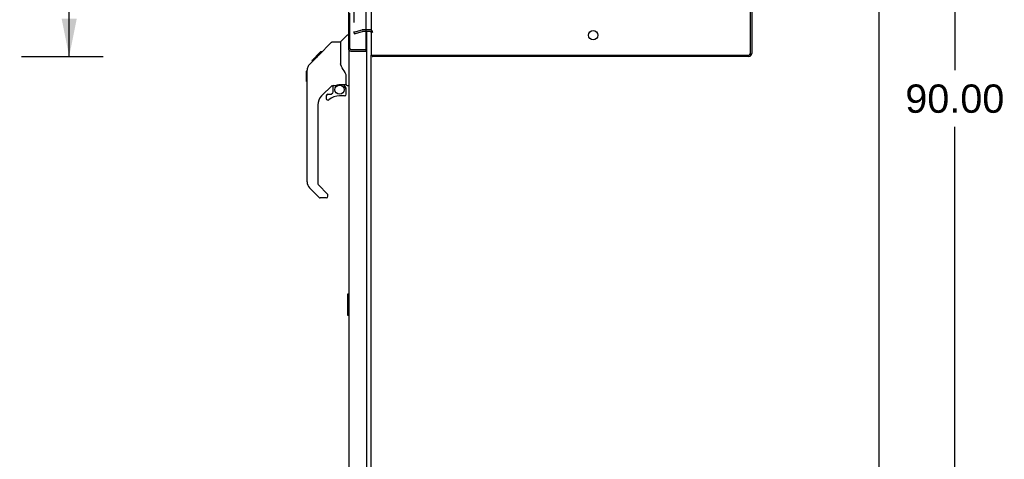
# Model space of a CAD drawing. Header units: inches. Extents: x 0 to 304, y 0 to 196.
# Tile 98 of 129: x 149 to 195, y 85 to 106. Entities that reach past the tile are written whole.
import ezdxf

# ---------------------------------------------------------------- set-up
doc = ezdxf.new("R2010")
doc.units = ezdxf.units.IN
doc.header["$LTSCALE"] = 16.696429
doc.header["$MEASUREMENT"] = 0
doc.linetypes.add('HIDDEN', pattern=[0.2, 0.1, -0.1])
doc.layers.get('0').update_dxf_attribs({"linetype": 'CONTINUOUS'})
for name, color, linetype in [('DEFAULT_2', 8, 'HIDDEN'), ('DIMENSIONS', 7, 'CONTINUOUS'), ('EXD_DOOR_ASSEMBLY', 7, 'CONTINUOUS'), ('MAIN_DOOR_ASSEMBLY', 7, 'CONTINUOUS')]:
    doc.layers.add(name, color=color, linetype=linetype)
doc.styles.get("Standard").update_dxf_attribs({"font": 'arial.ttf'})
doc.dimstyles.new('DIMSTYLE_1', dxfattribs={"dimtxt": 1.339286, "dimasz": 1.785714, "dimexe": 0.09, "dimexo": 0.07, "dimgap": 0.0375, "dimtad": 0, "dimtih": 1, "dimtoh": 1, "dimzin": 4, "dimdsep": 46, "dimtxsty": 'Standard', "dimblk": '_FILLED', "dimblk1": '_FILLED', "dimblk2": '_FILLED', "dimcen": 0.09, "dimazin": 1, "dimtfac": 1, "dimtdec": 3, "dimtofl": 0, "dimtmove": 0, "dimatfit": 3, "dimldrblk": '_FILLED', "dimfxl": 0, "dimtolj": 1, "dimtzin": 4, "dimarcsym": 0})

# ---------------------------------------------------------------- blocks, each defined once
blk = doc.blocks.new('_FILLED')
at = {"color": 0, "linetype": 'ByBlock'}
blk.add_solid([(0, 0), (-1, 0.2), (-1, -0.2)], dxfattribs=at)
blk = doc.blocks.new('*D16')
at = {"layer": 'DIMENSIONS', "color": 2, "linetype": 'Continuous'}
for p, q in [((148.631, 138.856), (152.496, 138.856)), ((150.889, 138.856), (150.889, 122.945)), ((150.889, 104.356), (150.889, 120.267)), ((148.631, 104.356), (152.496, 104.356))]:
    blk.add_line(p, q, dxfattribs=at)
at = {"layer": 'DIMENSIONS', "color": 2, "linetype": 'Continuous', "xscale": 1.7857142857, "yscale": 1.7857142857, "zscale": 1.7857142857}
for p, rotation in [((150.889, 138.856), 90), ((150.889, 104.356), 270)]:
    blk.add_blockref('_FILLED', p, dxfattribs=dict(at, rotation=rotation))
at = {"layer": 'DIMENSIONS', "color": 2, "linetype": 'Continuous', "insert": (150.889, 122.276), "char_height": 1.3393, "width": 4.68003, "attachment_point": 2, "line_spacing_factor": 0.9}
blk.add_mtext('34.50', dxfattribs=at)
blk = doc.blocks.new('*D28')
at = {"layer": 'DIMENSIONS', "color": 2, "linetype": 'Continuous'}
for p, q in [((190.225, 147.356), (194.367, 147.356)), ((192.76, 147.356), (192.76, 103.695)), ((192.76, 57.356), (192.76, 101.017)), ((190.225, 57.356), (194.367, 57.356))]:
    blk.add_line(p, q, dxfattribs=at)
at = {"layer": 'DIMENSIONS', "color": 2, "linetype": 'Continuous', "xscale": 1.7857142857, "yscale": 1.7857142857, "zscale": 1.7857142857}
for p, rotation in [((192.76, 147.356), 90), ((192.76, 57.356), 270)]:
    blk.add_blockref('_FILLED', p, dxfattribs=dict(at, rotation=rotation))
at = {"layer": 'DIMENSIONS', "color": 2, "linetype": 'Continuous', "insert": (192.76, 103.026), "char_height": 1.3393, "width": 4.68003, "attachment_point": 2, "line_spacing_factor": 0.9}
blk.add_mtext('90.00', dxfattribs=at)

msp = doc.modelspace()

# ---------------------------------------------------------------- linework, layer by layer
at = {"color": 7, "linetype": 'Continuous'}
for p, q in [((189.162, 147.231), (189.162, 57.481)), ((165.12, 105.606), (164.914, 105.606)), ((165.162, 64.637), (165.162, 104.419)), ((165.215, 104.375), (165.237, 104.409)), ((165.237, 104.419), (165.237, 104.356))]:
    msp.add_line(p, q, dxfattribs=at)
at = {"color": 3, "linetype": 'Continuous'}
for p, q in [((165.162, 138.793), (165.162, 104.419)), ((183.099, 104.499), (183.099, 138.713)), ((183.162, 138.72), (183.162, 104.492)), ((165.12, 105.531), (164.914, 105.531)), ((165.162, 104.419), (183.019, 104.419)), ((183.026, 104.356), (165.237, 104.356))]:
    msp.add_line(p, q, dxfattribs=at)
for points in [[(165.215, 104.375), (165.217, 104.374), (165.218, 104.373), (165.22, 104.371), (165.221, 104.369), (165.223, 104.367), (165.226, 104.364)], [(165.226, 104.364), (165.227, 104.362), (165.228, 104.361), (165.23, 104.36), (165.231, 104.358), (165.232, 104.358), (165.234, 104.357), (165.235, 104.356), (165.236, 104.356), (165.237, 104.356)]]:
    msp.add_lwpolyline(points, dxfattribs=at)
msp.add_circle((175.662, 105.356), 0.219, dxfattribs=at)
at = {"color": 7, "linetype": 'Continuous'}
msp.add_arc((165.12, 105.489), 0.117, 69.2396, 90, dxfattribs=at)
at = {"color": 3, "linetype": 'Continuous'}
for centre, radius, start, end in [((165.12, 105.489), 0.042, 0, 90), ((165.279, 104.473), 0.117, 207.4991, 236.9002), ((183.019, 104.499), 0.08, 270, 360), ((183.026, 104.492), 0.136, 270, 360)]:
    msp.add_arc(centre, radius, start, end, dxfattribs=at)
at = {"layer": 'DEFAULT_2', "color": 8, "linetype": 'HIDDEN'}
for p, q in [((164.349, 137.688), (164.349, 105.524)), ((164.349, 105.499), (164.736, 105.603)), ((164.349, 105.499), (164.369, 105.427)), ((164.369, 105.427), (164.755, 105.53)), ((164.914, 105.606), (164.761, 105.606)), ((164.914, 105.531), (164.761, 105.531))]:
    msp.add_line(p, q, dxfattribs=at)
for points in [[(164.349, 105.524), (164.349, 105.523), (164.35, 105.521), (164.35, 105.52), (164.351, 105.519), (164.351, 105.517), (164.352, 105.516), (164.353, 105.515), (164.354, 105.514), (164.355, 105.513), (164.356, 105.512), (164.357, 105.511), (164.359, 105.51), (164.36, 105.51), (164.362, 105.51), (164.363, 105.509), (164.364, 105.509)], [(164.35, 105.52), (164.35, 105.52), (164.35, 105.521), (164.35, 105.521), (164.35, 105.522), (164.349, 105.523), (164.349, 105.523), (164.349, 105.524), (164.349, 105.524)], [(164.351, 105.517), (164.351, 105.517), (164.351, 105.518), (164.351, 105.518), (164.35, 105.519)], [(164.359, 105.51), (164.359, 105.51), (164.358, 105.511), (164.358, 105.511), (164.357, 105.511), (164.356, 105.512), (164.356, 105.512), (164.355, 105.512), (164.355, 105.513), (164.355, 105.513), (164.354, 105.513), (164.354, 105.514), (164.353, 105.514), (164.353, 105.515), (164.352, 105.515), (164.352, 105.516), (164.352, 105.516)], [(164.362, 105.51), (164.361, 105.51), (164.361, 105.51), (164.36, 105.51), (164.36, 105.51)], [(164.364, 105.509), (164.363, 105.509), (164.363, 105.509)], [(164.364, 105.509), (164.365, 105.509), (164.366, 105.51), (164.367, 105.51)], [(164.367, 105.51), (164.367, 105.51), (164.366, 105.51), (164.366, 105.51), (164.365, 105.509), (164.364, 105.509)]]:
    msp.add_lwpolyline(points, dxfattribs=at)
for centre, radius, start, end in [((164.761, 105.506), 0.1, 90, 105), ((164.761, 105.506), 0.025, 90, 105), ((165.12, 105.489), 0.117, 0, 69.2396)]:
    msp.add_arc(centre, radius, start, end, dxfattribs=at)
at = {"layer": 'EXD_DOOR_ASSEMBLY', "color": 8, "linetype": 'HIDDEN'}
for p, q in [((164.164, 104.723), (164.164, 138.489)), ((164.206, 104.681), (164.899, 104.681))]:
    msp.add_line(p, q, dxfattribs=at)
at = {"layer": 'EXD_DOOR_ASSEMBLY', "color": 3, "linetype": 'Continuous'}
for p, q in [((164.089, 108.609), (164.089, 104.723)), ((164.914, 107.765), (164.914, 104.696)), ((164.206, 104.606), (164.914, 104.606))]:
    msp.add_line(p, q, dxfattribs=at)
at = {"layer": 'EXD_DOOR_ASSEMBLY', "color": 7, "linetype": 'Continuous'}
for p, q in [((164.899, 104.681), (164.914, 104.681)), ((164.914, 104.681), (164.914, 104.606))]:
    msp.add_line(p, q, dxfattribs=at)
at = {"layer": 'EXD_DOOR_ASSEMBLY', "color": 3, "linetype": 'Continuous'}
for centre, radius, start, end in [((164.206, 104.723), 0.117, 180, 270), ((164.899, 104.696), 0.015, 270, 360)]:
    msp.add_arc(centre, radius, start, end, dxfattribs=at)
at = {"layer": 'EXD_DOOR_ASSEMBLY', "color": 8, "linetype": 'HIDDEN'}
msp.add_arc((164.206, 104.723), 0.042, 180, 270, dxfattribs=at)
at = {"layer": 'MAIN_DOOR_ASSEMBLY', "color": 7, "linetype": 'Continuous'}
for p, q in [((163.716, 105.051), (164.014, 105.349)), ((164.089, 105.36), (164.042, 105.36)), ((162.669, 104.398), (163.294, 105.022)), ((163.349, 105.045), (163.71, 105.045)), ((163.71, 105.045), (163.71, 103.941)), ((162.357, 104.152), (162.77, 104.566)), ((162.595, 104.324), (162.528, 104.324)), ((162.529, 104.257), (162.662, 104.39)), ((162.556, 104.284), (162.529, 104.257)), ((162.59, 104.318), (162.556, 104.284)), ((162.634, 104.362), (162.59, 104.318)), ((162.677, 104.406), (162.61, 104.406)), ((162.669, 104.398), (162.634, 104.362)), ((162.754, 104.482), (162.687, 104.482)), ((162.77, 104.566), (162.771, 104.566)), ((162.837, 104.566), (162.77, 104.566)), ((162.771, 104.566), (162.838, 104.566)), ((162.772, 104.568), (162.839, 104.568)), ((162.251, 103.978), (162.529, 104.257)), ((162.357, 104.152), (162.423, 104.152)), ((162.36, 104.155), (162.427, 104.155)), ((162.428, 104.156), (162.361, 104.156)), ((162.509, 104.237), (162.442, 104.237)), ((163.73, 103.948), (163.71, 104.003)), ((163.76, 103.88), (163.73, 103.948)), ((162.116, 103.65), (162.136, 103.67)), ((162.116, 103.173), (162.116, 103.65)), ((162.136, 98.417), (162.136, 103.701)), ((163.986, 103.018), (163.986, 103.424)), ((162.116, 103.173), (162.136, 103.154)), ((163.322, 102.983), (162.82, 102.482)), ((163.356, 102.973), (163.356, 102.647)), ((163.398, 102.978), (163.486, 102.978)), ((163.664, 103.019), (163.671, 103.02)), ((163.671, 103.02), (163.966, 103.02)), ((163.848, 103.02), (163.928, 102.94)), ((163.921, 102.932), (163.914, 102.926)), ((164.025, 102.978), (164.104, 102.978)), ((163.041, 102.484), (163.041, 102.365)), ((163.12, 102.563), (163.272, 102.563)), ((163.281, 102.566), (163.353, 102.638)), ((163.907, 102.484), (163.671, 102.484)), ((163.966, 102.801), (163.986, 102.801)), ((163.986, 102.563), (163.986, 102.801)), ((162.647, 102.064), (162.647, 98.331)), ((162.67, 98.276), (163.106, 97.84)), ((162.703, 97.686), (162.251, 98.138)), ((163.12, 97.742), (163.12, 97.807)), ((163.041, 97.663), (162.759, 97.663)), ((164.104, 93.106), (164.059, 93.106)), ((164.044, 93.091), (164.044, 92.121)), ((164.091, 93.006), (164.091, 92.206)), ((164.059, 92.106), (164.104, 92.106))]:
    msp.add_line(p, q, dxfattribs=at)
at = {"layer": 'MAIN_DOOR_ASSEMBLY', "color": 3, "linetype": 'Continuous'}
for p, q in [((164.958, 105.606), (164.958, 105.608)), ((164.958, 64.23), (164.958, 105.531)), ((164.104, 104.666), (164.104, 64.353))]:
    msp.add_line(p, q, dxfattribs=at)
at = {"layer": 'MAIN_DOOR_ASSEMBLY', "color": 7, "linetype": 'Continuous'}
for points in [[(163.294, 105.022), (163.301, 105.029), (163.31, 105.035), (163.319, 105.039), (163.329, 105.042), (163.339, 105.044), (163.349, 105.045)], [(162.251, 103.978), (162.231, 103.958), (162.206, 103.925), (162.184, 103.89), (162.166, 103.852), (162.152, 103.813), (162.142, 103.772), (162.137, 103.73), (162.136, 103.701)], [(163.933, 103.595), (163.884, 103.666), (163.835, 103.742), (163.794, 103.813), (163.76, 103.88)], [(163.986, 103.424), (163.985, 103.448), (163.98, 103.483), (163.971, 103.517), (163.959, 103.549), (163.944, 103.578), (163.933, 103.595)], [(163.486, 102.978), (163.494, 102.979), (163.503, 102.981), (163.513, 102.984), (163.524, 102.988), (163.538, 102.993), (163.552, 102.998), (163.569, 103.003), (163.587, 103.008), (163.606, 103.013), (163.625, 103.016), (163.645, 103.018), (163.664, 103.019)], [(163.966, 102.801), (163.965, 102.814), (163.964, 102.828), (163.961, 102.842), (163.957, 102.855), (163.952, 102.868), (163.947, 102.881), (163.94, 102.893), (163.932, 102.905), (163.923, 102.916), (163.914, 102.926)], [(163.928, 102.94), (163.928, 102.94), (163.928, 102.939), (163.927, 102.938), (163.926, 102.937), (163.924, 102.936), (163.921, 102.932)], [(164.089, 93.042), (164.09, 93.037), (164.09, 93.031), (164.09, 93.025), (164.09, 93.019), (164.091, 93.012), (164.091, 93.006)], [(164.091, 92.206), (164.091, 92.2), (164.09, 92.194), (164.09, 92.187), (164.09, 92.181), (164.09, 92.176), (164.089, 92.17)]]:
    msp.add_lwpolyline(points, dxfattribs=at)
msp.add_circle((163.671, 102.779), 0.217, dxfattribs=at)
for centre, radius, start, end in [((164.042, 105.321), 0.0394, 90, 135), ((163.73, 105.037), 0.0197, 135, 180), ((163.398, 102.781), 0.197, 90, 127.4405), ((163.789, 102.801), 0.197, 0, 45), ((163.966, 103.039), 0.0197, 270, 360), ((164.025, 103.018), 0.0394, 180, 270), ((163.238, 102.064), 0.591, 135, 180), ((163.12, 102.484), 0.0787, 90, 180), ((163.671, 101.697), 0.787, 90, 129.5212), ((163.272, 102.575), 0.0118, 270, 315), ((163.344, 102.647), 0.0118, 315, 360), ((163.907, 102.563), 0.0787, 270, 360), ((163.12, 102.365), 0.0787, 180, 309.5212), ((162.529, 98.417), 0.394, 180, 225), ((162.726, 98.331), 0.0787, 180, 225), ((163.073, 97.807), 0.0472, 0, 45), ((162.759, 97.742), 0.0787, 225, 270), ((163.041, 97.742), 0.0787, 270, 360), ((164.059, 93.091), 0.015, 90, 180), ((164.089, 93.091), 0.015, 0, 90), ((164.059, 92.121), 0.015, 180, 270), ((164.089, 92.121), 0.015, 270, 360)]:
    msp.add_arc(centre, radius, start, end, dxfattribs=at)

# ---------------------------------------------------------------- dimensions: what is measured, and where the dimension line sits
at = {"layer": 'DIMENSIONS', "color": 2, "linetype": 'Continuous'}
for base, p1, p2, picture, middle in [((192.76, 57.356), (190.155, 147.356), (190.155, 57.356), '*D28', (192.754, 102.349)), ((150.889, 104.356), (148.561, 138.856), (148.561, 104.356), '*D16', (150.886, 121.599))]:
    dim = msp.add_linear_dim(base=base, p1=p1, p2=p2, angle=270, dimstyle='DIMSTYLE_1', dxfattribs=at)
    dim.commit()
    dim.dimension.update_dxf_attribs({"geometry": picture, "text_midpoint": middle, "dimtype": 160})

doc.saveas('drawing.dxf')
